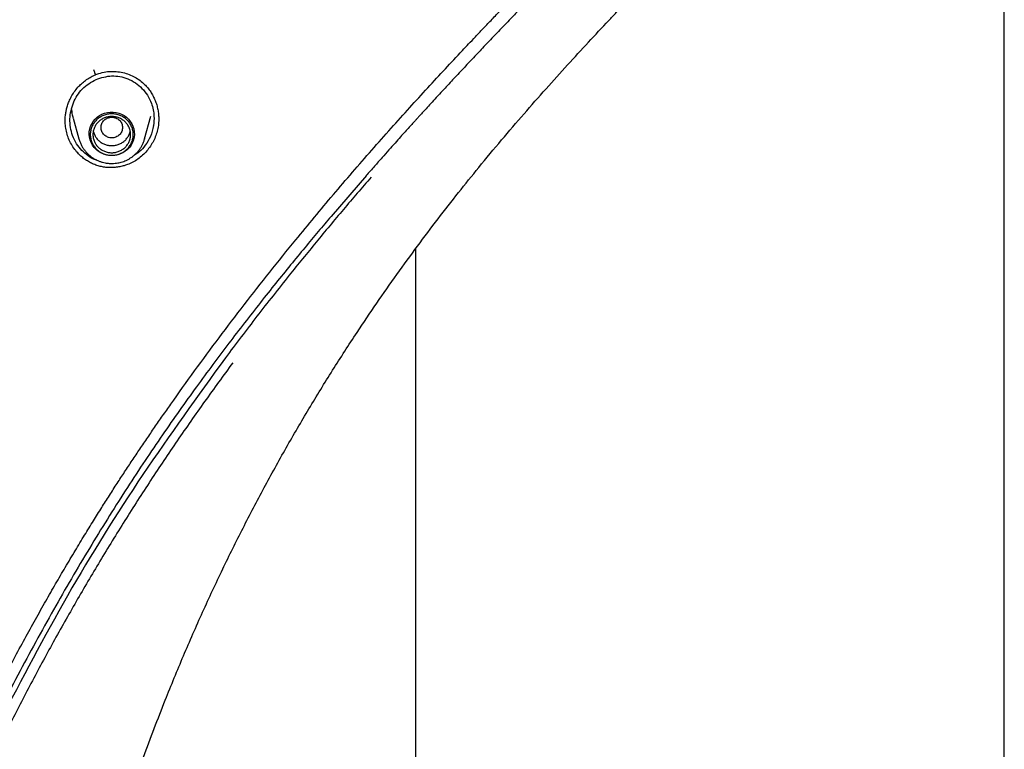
# Model space of a CAD drawing. Header units: millimetres. Extents: x 8 to 1918, y 12 to 2737.
# Tile 73 of 113: x 948 to 984, y 2264 to 2292. Entities that reach past the tile are written whole.
import ezdxf

# ---------------------------------------------------------------- set-up
doc = ezdxf.new("R2010")
doc.units = ezdxf.units.MM

msp = doc.modelspace()

# ---------------------------------------------------------------- linework, layer by layer
at = {"color": 7, "linetype": 'Continuous', "lineweight": 30}
for p, q in [((984.368, 2140.978), (984.368, 2312.094)), ((950.515, 2289.455), (950.556, 2289.473)), ((949.733, 2287.86), (949.941, 2287.092)), ((952.387, 2287.092), (952.613, 2287.928)), ((949.432, 2287.745), (949.431, 2287.772)), ((952.718, 2287.613), (952.708, 2287.583)), ((949.97, 2287.002), (949.965, 2287.008)), ((952.387, 2287.092), (952.384, 2287.08)), ((960.638, 2285.727), (959.324, 2284.202)), ((962.468, 2282.997), (962.468, 2140.978))]:
    msp.add_line(p, q, dxfattribs=at)
at = {"color": 7, "linetype": 'Continuous', "lineweight": 30, "flags": 128}
msp.add_lwpolyline([(951.164, 2286.466), (951.056, 2286.473), (950.951, 2286.493), (950.848, 2286.526), (950.751, 2286.571), (950.661, 2286.627), (950.579, 2286.694), (950.507, 2286.771), (950.445, 2286.856), (950.395, 2286.948), (950.358, 2287.046), (950.334, 2287.147), (950.324, 2287.25), (950.327, 2287.354), (950.344, 2287.456), (950.375, 2287.556), (950.419, 2287.651), (950.475, 2287.739), (950.542, 2287.821), (950.619, 2287.893), (950.705, 2287.955), (950.799, 2288.006), (950.899, 2288.045), (951.003, 2288.071), (951.11, 2288.084), (951.218, 2288.084), (951.324, 2288.071), (951.429, 2288.045), (951.528, 2288.006), (951.622, 2287.955), (951.708, 2287.893), (951.786, 2287.821), (951.853, 2287.739), (951.909, 2287.651), (951.952, 2287.556), (951.983, 2287.456), (952, 2287.354), (952.004, 2287.25), (951.993, 2287.147), (951.969, 2287.046), (951.932, 2286.948), (951.882, 2286.856), (951.821, 2286.771), (951.748, 2286.694), (951.666, 2286.627), (951.576, 2286.571), (951.479, 2286.526), (951.377, 2286.493), (951.271, 2286.473), (951.164, 2286.466)], dxfattribs=at)
at = {"color": 7, "linetype": 'Continuous', "lineweight": 30}
for points, knots in [([(946.903, 2266.548), (946.95, 2266.639), (947.135, 2267), (947.46, 2267.613), (947.871, 2268.377), (948.27, 2269.102), (948.655, 2269.787), (949.025, 2270.435), (949.391, 2271.064), (949.751, 2271.671), (950.103, 2272.254), (950.434, 2272.794), (950.744, 2273.29), (951.04, 2273.757), (951.325, 2274.201), (951.608, 2274.636), (951.889, 2275.062), (952.175, 2275.489), (952.465, 2275.917), (952.759, 2276.346), (953.057, 2276.777), (953.549, 2277.48), (954.246, 2278.453), (955.157, 2279.688), (956.09, 2280.914), (957.039, 2282.128), (957.912, 2283.212), (958.702, 2284.173), (959.406, 2285.012), (960.118, 2285.845), (960.835, 2286.669), (961.546, 2287.471), (962.24, 2288.244), (962.912, 2288.981), (963.566, 2289.688), (964.073, 2290.231), (964.446, 2290.627), (964.7, 2290.896), (964.977, 2291.188), (965.281, 2291.507), (965.61, 2291.851), (965.99, 2292.245), (966.423, 2292.693), (966.912, 2293.196), (967.438, 2293.736), (967.979, 2294.288), (968.531, 2294.852), (969.093, 2295.425), (969.684, 2296.027), (970.301, 2296.661), (970.942, 2297.329), (971.605, 2298.033), (972.286, 2298.775), (972.736, 2299.29), (972.966, 2299.552)], [0, 0, 0, 0, 0.007311, 0.028852, 0.049414, 0.069008, 0.087638, 0.105308, 0.122023, 0.139306, 0.155436, 0.170412, 0.184235, 0.196904, 0.209679, 0.22166, 0.233716, 0.245852, 0.258065, 0.270356, 0.282724, 0.295167, 0.331131, 0.367446, 0.40376, 0.440053, 0.476308, 0.502114, 0.527905, 0.553691, 0.579481, 0.605067, 0.629405, 0.652927, 0.675637, 0.697536, 0.705555, 0.714217, 0.723749, 0.734153, 0.74543, 0.757581, 0.77303, 0.789701, 0.807599, 0.82673, 0.844859, 0.863985, 0.884119, 0.90528, 0.927461, 0.950653, 0.974839, 1, 1, 1, 1]), ([(973.401, 2299.46), (973.193, 2299.209), (972.783, 2298.717), (972.161, 2298.011), (971.554, 2297.341), (970.963, 2296.706), (970.391, 2296.103), (969.842, 2295.529), (969.317, 2294.985), (968.81, 2294.462), (968.324, 2293.962), (967.859, 2293.484), (967.423, 2293.035), (967.005, 2292.604), (966.596, 2292.182), (966.193, 2291.762), (965.795, 2291.347), (965.401, 2290.934), (965.01, 2290.522), (964.62, 2290.109), (964.232, 2289.696), (963.848, 2289.285), (963.516, 2288.927), (963.245, 2288.633), (963.041, 2288.411), (962.867, 2288.222), (962.723, 2288.064), (962.624, 2287.955), (962.559, 2287.883), (962.508, 2287.828), (962.439, 2287.752), (962.343, 2287.646), (962.221, 2287.51), (962.071, 2287.345), (961.895, 2287.149), (961.692, 2286.922), (961.463, 2286.665), (961.208, 2286.378), (960.927, 2286.059), (960.732, 2285.835), (960.63, 2285.718)], [0, 0, 0, 0, 0.052035, 0.102249, 0.150565, 0.196943, 0.241374, 0.283836, 0.324263, 0.362617, 0.400539, 0.436119, 0.469333, 0.500801, 0.532134, 0.563414, 0.593826, 0.624179, 0.654471, 0.684699, 0.71486, 0.744954, 0.774466, 0.792774, 0.808765, 0.82244, 0.833795, 0.842832, 0.845912, 0.849302, 0.854747, 0.862329, 0.872048, 0.883905, 0.897901, 0.914036, 0.932311, 0.952729, 0.975291, 1, 1, 1, 1]), ([(947.739, 2235.353), (947.745, 2235.747), (947.758, 2236.52), (947.779, 2237.658), (947.805, 2238.753), (947.837, 2239.805), (947.876, 2240.814), (947.92, 2241.763), (947.97, 2242.652), (948.024, 2243.485), (948.083, 2244.279), (948.145, 2245.034), (948.213, 2245.765), (948.285, 2246.468), (948.36, 2247.143), (948.435, 2247.775), (948.51, 2248.364), (948.584, 2248.909), (948.654, 2249.404), (948.72, 2249.849), (948.782, 2250.245), (948.839, 2250.604), (948.892, 2250.926), (948.939, 2251.206), (948.98, 2251.446), (949.016, 2251.648), (949.046, 2251.819), (949.073, 2251.966), (949.096, 2252.092), (949.116, 2252.201), (949.135, 2252.304), (949.156, 2252.418), (949.183, 2252.558), (949.215, 2252.729), (949.255, 2252.934), (949.302, 2253.174), (949.357, 2253.447), (949.418, 2253.743), (949.483, 2254.055), (949.552, 2254.377), (949.624, 2254.708), (949.729, 2255.177), (949.872, 2255.794), (950.06, 2256.568), (950.266, 2257.381), (950.493, 2258.231), (950.741, 2259.118), (951.011, 2260.041), (951.306, 2261.001), (951.626, 2261.995), (951.974, 2263.024), (952.347, 2264.077), (952.742, 2265.139), (953.231, 2266.399), (953.825, 2267.846), (954.538, 2269.473), (955.277, 2271.058), (956.041, 2272.602), (956.828, 2274.105), (957.646, 2275.585), (958.495, 2277.042), (959.374, 2278.475), (960.218, 2279.783), (961.019, 2280.97), (961.769, 2282.042), (962.53, 2283.089), (963.294, 2284.104), (964.054, 2285.081), (964.842, 2286.059), (965.654, 2287.037), (966.489, 2288.011), (967.307, 2288.941), (968.107, 2289.829), (968.887, 2290.677), (969.493, 2291.326), (969.93, 2291.788), (970.194, 2292.066), (970.436, 2292.321), (970.648, 2292.543), (970.827, 2292.731), (970.974, 2292.885), (971.089, 2293.004), (971.171, 2293.09), (971.219, 2293.141), (971.252, 2293.176), (971.29, 2293.215), (971.354, 2293.282), (971.445, 2293.377), (971.565, 2293.502), (971.712, 2293.656), (971.886, 2293.837), (972.097, 2294.058), (972.346, 2294.319), (972.637, 2294.624), (972.961, 2294.965), (973.319, 2295.343), (973.705, 2295.755), (974.12, 2296.201), (974.561, 2296.683), (975.031, 2297.204), (975.348, 2297.567), (975.512, 2297.755)], [0, 0, 0, 0, 0.016671, 0.032736, 0.048196, 0.063051, 0.077303, 0.09095, 0.103263, 0.115038, 0.126276, 0.136977, 0.147141, 0.157334, 0.166922, 0.175907, 0.184287, 0.192063, 0.199234, 0.205443, 0.211114, 0.216248, 0.220845, 0.224906, 0.228291, 0.231184, 0.23359, 0.235664, 0.237482, 0.239044, 0.24035, 0.241933, 0.243928, 0.24639, 0.24932, 0.252792, 0.256751, 0.261111, 0.265622, 0.270268, 0.275049, 0.279965, 0.29064, 0.3019, 0.313746, 0.326178, 0.339194, 0.352797, 0.366984, 0.381757, 0.397116, 0.413047, 0.429144, 0.445213, 0.470406, 0.49553, 0.520584, 0.544675, 0.568703, 0.592667, 0.616568, 0.640405, 0.664178, 0.682812, 0.701409, 0.719909, 0.737989, 0.755595, 0.772727, 0.791621, 0.809905, 0.827579, 0.844644, 0.861099, 0.876941, 0.882725, 0.888365, 0.893425, 0.897814, 0.901532, 0.904579, 0.906955, 0.908659, 0.909693, 0.909946, 0.910736, 0.912021, 0.913938, 0.916419, 0.919464, 0.923072, 0.927245, 0.932587, 0.938637, 0.945394, 0.95286, 0.961033, 0.96975, 0.979149, 0.989232, 1, 1, 1, 1]), ([(949.431, 2287.772), (949.431, 2287.804), (949.433, 2287.893), (949.448, 2288.027), (949.476, 2288.178), (949.516, 2288.327), (949.575, 2288.489), (949.657, 2288.662), (949.767, 2288.84), (949.895, 2289.002), (950.036, 2289.146), (950.186, 2289.268), (950.346, 2289.376), (950.462, 2289.43), (950.516, 2289.456)], [0, 0, 0, 0, 0.04586, 0.125903, 0.190136, 0.263013, 0.344487, 0.434609, 0.533444, 0.640962, 0.727299, 0.818513, 0.914689, 1, 1, 1, 1]), ([(950.556, 2289.475), (950.556, 2289.476), (950.558, 2289.479), (950.551, 2289.504), (950.539, 2289.539), (950.519, 2289.591), (950.502, 2289.634), (950.493, 2289.657)], [0, 0, 0, 0, 0.203774, 0.363174, 0.549065, 0.76137, 1, 1, 1, 1]), ([(950.545, 2289.469), (950.633, 2289.501), (950.805, 2289.564), (951.072, 2289.601), (951.331, 2289.6), (951.578, 2289.561), (951.81, 2289.489), (952.024, 2289.389), (952.218, 2289.265), (952.33, 2289.164), (952.386, 2289.114)], [0, 0, 0, 0, 0.140778, 0.275544, 0.405429, 0.531123, 0.653074, 0.77163, 0.88714, 1, 1, 1, 1]), ([(950.579, 2289.301), (950.77, 2289.362), (951.061, 2289.454), (951.468, 2289.416), (951.768, 2289.331), (952.049, 2289.181), (952.297, 2288.974), (952.501, 2288.714), (952.671, 2288.366), (952.75, 2287.976), (952.727, 2287.555), (952.62, 2287.183), (952.429, 2286.857), (952.227, 2286.611), (952.065, 2286.518), (952, 2286.481)], [0, 0, 0, 0, 0.126618, 0.191555, 0.257539, 0.324682, 0.393086, 0.462844, 0.534039, 0.638104, 0.712324, 0.800994, 0.881218, 0.95244, 1, 1, 1, 1]), ([(950.61, 2286.296), (950.591, 2286.299), (950.473, 2286.321), (950.283, 2286.453), (950.041, 2286.647), (949.843, 2286.906), (949.653, 2287.294), (949.57, 2287.828), (949.706, 2288.442), (950.039, 2288.983), (950.398, 2289.195), (950.579, 2289.301)], [0, 0, 0, 0, 0.0152036, 0.0947231, 0.1766287, 0.2611874, 0.3486513, 0.5162817, 0.6749567, 0.8370056, 1, 1, 1, 1]), ([(952.386, 2289.114), (952.427, 2289.071), (952.509, 2288.984), (952.614, 2288.838), (952.705, 2288.684), (952.779, 2288.522), (952.838, 2288.354), (952.88, 2288.18), (952.904, 2288.035), (952.907, 2287.949), (952.908, 2287.921)], [0, 0, 0, 0, 0.135047, 0.269363, 0.403303, 0.537099, 0.67089, 0.804746, 0.938696, 1, 1, 1, 1]), ([(949.736, 2287.861), (949.731, 2287.873), (949.695, 2287.976), (949.689, 2288.086), (949.684, 2288.184)], [0, 0, 0, 0, 0.11291, 1, 1, 1, 1]), ([(951.164, 2287.895), (951.112, 2287.889), (951.007, 2287.877), (950.873, 2287.788), (950.785, 2287.661), (950.753, 2287.509), (950.785, 2287.358), (950.873, 2287.229), (951.007, 2287.145), (951.164, 2287.113), (951.321, 2287.145), (951.454, 2287.229), (951.542, 2287.358), (951.575, 2287.509), (951.542, 2287.661), (951.454, 2287.788), (951.321, 2287.877), (951.216, 2287.889), (951.164, 2287.895)], [0, 0, 0, 0, 0.0625, 0.125, 0.1875, 0.25, 0.3125, 0.375, 0.4375, 0.5, 0.5625, 0.625, 0.6875, 0.75, 0.8125, 0.875, 0.9375, 1, 1, 1, 1]), ([(952.91, 2287.921), (952.91, 2287.916), (952.915, 2287.878), (952.912, 2287.84), (952.91, 2287.808)], [0, 0, 0, 0, 0.155249, 1, 1, 1, 1]), ([(951.794, 2286.148), (951.74, 2286.127), (951.631, 2286.086), (951.462, 2286.046), (951.291, 2286.021), (951.119, 2286.014), (950.947, 2286.025), (950.777, 2286.052), (950.61, 2286.097), (950.449, 2286.16), (950.295, 2286.239), (950.151, 2286.333), (950.016, 2286.442), (949.88, 2286.576), (949.748, 2286.741), (949.628, 2286.938), (949.535, 2287.149), (949.47, 2287.37), (949.434, 2287.581), (949.433, 2287.718), (949.432, 2287.778)], [0, 0, 0, 0, 0.051302, 0.102315, 0.153124, 0.203798, 0.254397, 0.304988, 0.355654, 0.406506, 0.457377, 0.508096, 0.558754, 0.609402, 0.676931, 0.7445, 0.812137, 0.879634, 0.946878, 1, 1, 1, 1]), ([(952.909, 2287.825), (952.91, 2287.782), (952.911, 2287.666), (952.883, 2287.476), (952.826, 2287.261), (952.742, 2287.054), (952.635, 2286.859), (952.505, 2286.678), (952.354, 2286.513), (952.185, 2286.367), (951.999, 2286.242), (951.863, 2286.179), (951.794, 2286.148)], [0, 0, 0, 0, 0.059687, 0.16398, 0.268131, 0.372236, 0.476403, 0.580664, 0.685035, 0.789576, 0.894453, 1, 1, 1, 1]), ([(950.477, 2287.378), (950.477, 2287.378), (950.482, 2287.334), (950.515, 2287.25), (950.577, 2287.132), (950.666, 2287.029), (950.772, 2286.945), (950.894, 2286.882), (951.026, 2286.842), (951.118, 2286.837), (951.164, 2286.835)], [0, 0, 0, 0, 0.0002014, 0.1430298, 0.2858582, 0.4286865, 0.5715149, 0.7143433, 0.8571716, 1, 1, 1, 1]), ([(951.164, 2286.835), (951.21, 2286.837), (951.301, 2286.842), (951.433, 2286.882), (951.555, 2286.945), (951.662, 2287.029), (951.75, 2287.132), (951.813, 2287.25), (951.846, 2287.334), (951.85, 2287.378), (951.85, 2287.378)], [0, 0, 0, 0, 0.142828, 0.285657, 0.428485, 0.571313, 0.714142, 0.85697, 0.999799, 1, 1, 1, 1]), ([(949.941, 2287.091), (949.942, 2287.088), (949.951, 2287.045), (949.982, 2286.962), (950.032, 2286.849), (950.093, 2286.745), (950.161, 2286.651), (950.238, 2286.563), (950.322, 2286.482), (950.413, 2286.41), (950.511, 2286.346), (950.612, 2286.293), (950.717, 2286.249), (950.82, 2286.216), (950.912, 2286.195), (950.994, 2286.181), (951.075, 2286.173), (951.132, 2286.171), (951.164, 2286.171)], [0, 0, 0, 0, 0.004617, 0.081968, 0.160357, 0.23146, 0.302559, 0.373624, 0.444607, 0.515431, 0.585961, 0.655947, 0.724854, 0.791313, 0.852605, 0.895838, 0.942213, 1, 1, 1, 1]), ([(951.164, 2286.171), (951.206, 2286.172), (951.266, 2286.174), (951.354, 2286.184), (951.429, 2286.197), (951.518, 2286.219), (951.61, 2286.249), (951.703, 2286.287), (951.796, 2286.335), (951.888, 2286.391), (951.976, 2286.457), (952.059, 2286.531), (952.136, 2286.614), (952.206, 2286.704), (952.269, 2286.801), (952.322, 2286.905), (952.36, 2286.999), (952.376, 2287.058), (952.382, 2287.08)], [0, 0, 0, 0, 0.077517, 0.109331, 0.162128, 0.217113, 0.276236, 0.338094, 0.402119, 0.467864, 0.535012, 0.603334, 0.672664, 0.742879, 0.813894, 0.885651, 0.958115, 1, 1, 1, 1]), ([(960.814, 2285.667), (960.469, 2285.266), (959.78, 2284.464), (958.763, 2283.244), (958.099, 2282.421), (957.767, 2282.009)], [0, 0, 0, 0, 0.333315, 0.666609, 1, 1, 1, 1]), ([(959.324, 2284.202), (959.165, 2284.014), (958.837, 2283.627), (958.334, 2283.025), (957.807, 2282.384), (957.256, 2281.705), (956.682, 2280.985), (956.099, 2280.239), (955.509, 2279.469), (954.913, 2278.675), (954.302, 2277.842), (953.676, 2276.97), (953.039, 2276.056), (952.392, 2275.1), (951.737, 2274.101), (951.075, 2273.059), (950.407, 2271.974), (949.739, 2270.853), (949.073, 2269.696), (948.409, 2268.504), (947.745, 2267.276), (947.313, 2266.441), (947.095, 2266.02)], [0, 0, 0, 0, 0.033607, 0.069267, 0.106986, 0.146767, 0.188615, 0.232534, 0.275843, 0.320998, 0.368, 0.416847, 0.467535, 0.520062, 0.574439, 0.630653, 0.688686, 0.748517, 0.809011, 0.871204, 0.935081, 1, 1, 1, 1]), ([(957.767, 2282.009), (957.364, 2281.502), (956.559, 2280.489), (955.782, 2279.455), (955.393, 2278.939)], [0, 0, 0, 0, 0.500527, 1, 1, 1, 1]), ([(955.393, 2278.939), (954.353, 2277.501), (952.273, 2274.625), (949.458, 2270.109), (947.818, 2266.974), (946.997, 2265.405)], [0, 0, 0, 0, 0.333254, 0.666269, 1, 1, 1, 1]), ([(955.665, 2278.75), (955.314, 2278.271), (954.612, 2277.313), (953.595, 2275.852), (952.605, 2274.375), (951.646, 2272.881), (950.723, 2271.378), (949.834, 2269.867), (948.979, 2268.349), (948.152, 2266.816), (947.626, 2265.781), (947.362, 2265.263)], [0, 0, 0, 0, 0.112153, 0.22418, 0.336121, 0.448014, 0.559896, 0.669804, 0.779769, 0.889824, 1, 1, 1, 1])]:
    msp.add_open_spline(points, degree=3, knots=knots, dxfattribs=at)
for points in [[(951.964, 2287.246), (951.961, 2287.196), (951.955, 2287.095), (951.907, 2286.95), (951.833, 2286.815), (951.733, 2286.698), (951.611, 2286.601), (951.472, 2286.53), (951.321, 2286.486), (951.164, 2286.471), (951.007, 2286.486), (950.856, 2286.53), (950.716, 2286.601), (950.594, 2286.698), (950.494, 2286.815), (950.42, 2286.95), (950.374, 2287.095), (950.359, 2287.246), (950.374, 2287.398), (950.42, 2287.543), (950.494, 2287.678), (950.594, 2287.795), (950.716, 2287.892), (950.856, 2287.963), (951.007, 2288.007), (951.164, 2288.022), (951.321, 2288.007), (951.472, 2287.963), (951.611, 2287.892), (951.733, 2287.795), (951.833, 2287.678), (951.907, 2287.543), (951.955, 2287.398), (951.961, 2287.297), (951.964, 2287.246)], [(951.164, 2286.572), (951.118, 2286.574), (951.026, 2286.579), (950.894, 2286.62), (950.772, 2286.682), (950.666, 2286.766), (950.578, 2286.869), (950.513, 2286.987), (950.473, 2287.114), (950.459, 2287.246), (950.473, 2287.379), (950.513, 2287.506), (950.578, 2287.624), (950.666, 2287.727), (950.772, 2287.811), (950.894, 2287.874), (951.026, 2287.912), (951.164, 2287.925), (951.301, 2287.912), (951.433, 2287.874), (951.555, 2287.811), (951.662, 2287.727), (951.75, 2287.624), (951.815, 2287.506), (951.855, 2287.379), (951.868, 2287.246), (951.855, 2287.114), (951.815, 2286.987), (951.75, 2286.869), (951.662, 2286.766), (951.555, 2286.682), (951.433, 2286.62), (951.301, 2286.579), (951.21, 2286.574), (951.164, 2286.572)]]:
    msp.add_open_spline(points, degree=3, dxfattribs=at)

doc.saveas('drawing.dxf')
